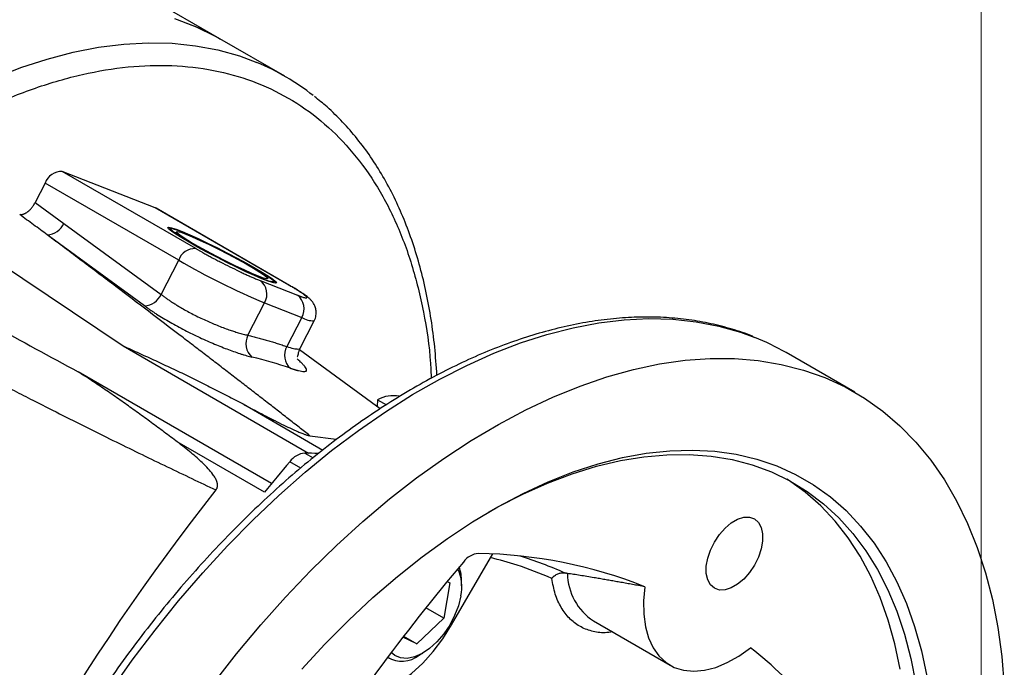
# Model space of a CAD drawing. Header units: inches. Extents: x 0 to 85.2, y 0 to 55.
# Tile 11 of 20: x 78.4 to 85.2, y 20.5 to 25. Entities that reach past the tile are written whole.
import ezdxf

# ---------------------------------------------------------------- set-up
doc = ezdxf.new("R2010")
doc.units = ezdxf.units.IN
doc.header["$LTSCALE"] = 5
doc.header["$MEASUREMENT"] = 0
doc.linetypes.add('SLD-Solid', pattern=[0])
doc.layers.add('SLD-DEFPOINTS', color=7, linetype='Continuous')

# ---------------------------------------------------------------- blocks, each defined once
blk = doc.blocks.new('Block2')
at = {"color": 7, "linetype": 'SLD-Solid', "lineweight": 18}
blk.add_line((85, 0), (85, 55), dxfattribs=at)

msp = doc.modelspace()

# ---------------------------------------------------------------- linework, layer by layer
for p, q in [((79.7619, 24.8236), (77.9803, 25.8522)), ((80.2074, 24.5665), (79.7619, 24.8236)), ((79.3172, 23.6606), (78.6774, 23.9112)), ((79.5961, 23.3809), (78.6774, 23.9112)), ((78.5597, 23.8314), (78.4914, 23.6979)), ((79.4784, 23.3011), (78.5597, 23.8314)), ((78.4914, 23.6979), (78.6889, 23.5539)), ((79.3225, 23.6581), (79.3172, 23.6606)), ((80.2358, 23.1303), (79.3172, 23.6606)), ((80.2412, 23.1277), (79.3225, 23.6581)), ((78.6889, 23.5539), (79.3579, 23.0656)), ((79.4197, 23.52), (79.4115, 23.5147)), ((79.2429, 22.9879), (78.5737, 23.4762)), ((78.2073, 23.3074), (79.0951, 22.7118)), ((79.3579, 23.0656), (79.4784, 23.3011)), ((80.0386, 23.1611), (80.2945, 23.0608)), ((80.1354, 23.1442), (80.1349, 23.1539)), ((80.2358, 23.1303), (80.2412, 23.1277)), ((79.9544, 22.7853), (80.0684, 23.008)), ((80.0684, 23.008), (80.3243, 22.9077)), ((80.3243, 22.9077), (80.2219, 22.7076)), ((80.314, 22.6963), (80.4108, 22.8853)), ((79.0951, 22.7118), (80.3722, 21.9745)), ((80.8647, 22.2794), (80.3094, 22.6847)), ((84.1303, 22.3928), (83.657, 22.666)), ((80.1175, 21.7657), (78.7869, 22.5339)), ((79.9206, 22.3126), (80.4699, 21.9954)), ((80.8466, 22.3419), (80.8435, 22.2948)), ((80.8466, 22.3419), (80.9069, 22.3072)), ((80.3804, 22.0944), (80.5619, 22.071)), ((80.0682, 21.7055), (79.4686, 22.0516)), ((80.3459, 21.9753), (80.4025, 21.9426)), ((80.3181, 21.872), (80.2425, 21.9157)), ((81.356, 20.7927), (81.6383, 21.2816)), ((81.3428, 21.0831), (81.3013, 20.8393)), ((81.3251, 21.0915), (81.3428, 21.0831)), ((81.4244, 21.0618), (81.4244, 21.0907)), ((81.3013, 20.8393), (81.1782, 20.9104)), ((81.3013, 20.8393), (81.1157, 20.6637)), ((82.3319, 20.8204), (82.8587, 20.5164)), ((81.1157, 20.6637), (81.0203, 20.7089)), ((81.0256, 20.7157), (81.1157, 20.6637)), ((81.1322, 20.5845), (81.1572, 20.5989)), ((80.9149, 20.5701), (80.9255, 20.564))]:
    msp.add_line(p, q)
at = {"flags": 128}
for points in [[(79.4504, 24.9628), (79.593, 24.9086), (79.7292, 24.8421), (79.7619, 24.8236)], [(79.467, 24.9573), (79.6101, 24.9011), (79.7466, 24.8324), (79.7619, 24.8236)], [(78.2088, 24.5539), (78.3917, 24.6255), (78.5728, 24.6848), (78.7515, 24.7317), (78.9274, 24.7661), (79.1, 24.7878), (79.2687, 24.7968), (79.4331, 24.793), (79.5927, 24.7765), (79.7471, 24.7474), (79.8958, 24.7057), (80.0166, 24.6608)], [(79.5496, 23.4249), (79.499, 23.4548), (79.4579, 23.4807), (79.4276, 23.5017), (79.4092, 23.517), (79.4033, 23.5261), (79.4101, 23.5288), (79.4294, 23.5249), (79.4606, 23.5146), (79.5025, 23.4982), (79.5537, 23.4762), (79.6126, 23.4495), (79.677, 23.4189), (79.7449, 23.3855), (79.8138, 23.3504), (79.8815, 23.3148), (79.9456, 23.2799), (80.0039, 23.247)], [(79.559, 23.4212), (79.5077, 23.4516), (79.4668, 23.4775), (79.4378, 23.498), (79.4218, 23.5123), (79.4194, 23.5198), (79.4308, 23.5202), (79.4555, 23.5135), (79.4925, 23.5), (79.5404, 23.4802), (79.5975, 23.4549), (79.6614, 23.425), (79.7297, 23.3917), (79.7999, 23.3562), (79.8692, 23.3199), (79.9349, 23.2843), (79.9945, 23.2506)], [(80.0273, 23.1913), (79.9819, 23.2101), (79.9276, 23.2344), (79.8667, 23.2631), (79.8018, 23.295), (79.7358, 23.3287), (79.6717, 23.3627), (79.6121, 23.3956), (79.5597, 23.4258), (79.5168, 23.4521), (79.4853, 23.4734), (79.4665, 23.4886), (79.4613, 23.4971), (79.4698, 23.4986), (79.4918, 23.493), (79.5262, 23.4806)], [(79.5262, 23.4806), (79.5716, 23.4618), (79.6259, 23.4375), (79.6869, 23.4088), (79.7518, 23.3769), (79.8177, 23.3432), (79.8819, 23.3091), (79.9415, 23.2763), (79.9938, 23.2461), (80.0367, 23.2197), (80.0683, 23.1985), (80.0871, 23.1833), (80.0923, 23.1747), (80.0837, 23.1732), (80.0617, 23.1788), (80.0273, 23.1913)], [(80.0039, 23.247), (80.0545, 23.217), (80.0957, 23.1911), (80.126, 23.1702), (80.1444, 23.1549), (80.1503, 23.1457), (80.1434, 23.1431), (80.1241, 23.147), (80.093, 23.1573), (80.0511, 23.1737), (79.9998, 23.1956), (79.9409, 23.2224), (79.8765, 23.253), (79.8087, 23.2864), (79.7397, 23.3215), (79.6721, 23.3571), (79.608, 23.3919), (79.5496, 23.4249)], [(79.9945, 23.2506), (80.0458, 23.2203), (80.0867, 23.1943), (80.1158, 23.1738), (80.1318, 23.1596), (80.1341, 23.1521), (80.1227, 23.1517), (80.0981, 23.1583), (80.061, 23.1718), (80.0131, 23.1916), (79.9561, 23.217), (79.8921, 23.2469), (79.8238, 23.2802), (79.7536, 23.3157), (79.6844, 23.3519), (79.6186, 23.3876), (79.559, 23.4212)], [(79.008, 20.3368), (79.1591, 20.5505), (79.3159, 20.7581), (79.4777, 20.9589), (79.6442, 21.1523), (79.815, 21.338), (79.9895, 21.5152), (80.1672, 21.6836), (80.3477, 21.8427), (80.5305, 21.992), (80.715, 22.1311), (80.9007, 22.2597), (81.0872, 22.3772), (81.2738, 22.4836), (81.4602, 22.5783), (81.6457, 22.6613), (81.8298, 22.7322), (82.012, 22.7908), (82.1919, 22.837), (82.3689, 22.8707), (82.5425, 22.8917), (82.7122, 22.9001), (82.8776, 22.8957), (83.0382, 22.8786), (83.1936, 22.8488), (83.3433, 22.8065), (83.4414, 22.7706)], [(79.7154, 20.3889), (79.8763, 20.5946), (80.0422, 20.7932), (80.2125, 20.984), (80.3869, 21.1665), (80.5648, 21.3402), (80.7457, 21.5046), (80.9292, 21.6593), (81.1146, 21.8038), (81.3015, 21.9376), (81.4893, 22.0605), (81.6775, 22.1721), (81.8656, 22.272), (82.053, 22.3599), (82.2392, 22.4357), (82.4237, 22.4991), (82.606, 22.5499), (82.7855, 22.588), (82.9617, 22.6133), (83.1341, 22.6256), (83.3023, 22.6251), (83.4657, 22.6116), (83.6239, 22.5852), (83.7765, 22.546), (83.923, 22.4941), (84.063, 22.4296), (84.1961, 22.3527), (84.3219, 22.2637), (84.4401, 22.1627), (84.5504, 22.0502), (84.6523, 21.9263), (84.7457, 21.7915), (84.8303, 21.6461), (84.9058, 21.4906), (84.972, 21.3253), (85.0287, 21.1508), (85.0758, 20.9676), (85.1132, 20.7761), (85.1406, 20.5769), (85.1582, 20.3706)], [(80.3253, 20.4884), (80.4846, 20.6613), (80.6476, 20.8256), (80.8139, 20.9809), (80.9828, 21.1268), (81.1538, 21.2626), (81.3264, 21.388), (81.5, 21.5025), (81.674, 21.6058), (81.8478, 21.6976), (82.021, 21.7775), (82.1928, 21.8453), (82.3629, 21.9007), (82.5305, 21.9436), (82.6953, 21.9739), (82.8565, 21.9914), (83.0137, 21.9961), (83.1665, 21.988), (83.3142, 21.967), (83.4564, 21.9334), (83.5927, 21.8871), (83.7226, 21.8283), (83.8456, 21.7572), (83.9615, 21.6741), (84.0697, 21.5792), (84.1699, 21.4729), (84.2619, 21.3554), (84.3453, 21.2272), (84.4199, 21.0886), (84.4853, 20.9402), (84.5414, 20.7824), (84.5881, 20.6157), (84.6251, 20.4407)], [(81.609, 21.5686), (81.6745, 21.6051), (81.8459, 21.6927), (82.0164, 21.7685), (82.1855, 21.8324), (82.3527, 21.884), (82.5174, 21.9232), (82.679, 21.9499), (82.8371, 21.964), (82.9911, 21.9655), (83.1406, 21.9543), (83.285, 21.9305), (83.4238, 21.8942), (83.5567, 21.8454), (83.6831, 21.7844), (83.8028, 21.7113), (83.9151, 21.6264), (84.02, 21.53), (84.1168, 21.4223), (84.2055, 21.3037), (84.2856, 21.1747), (84.3569, 21.0356), (84.4191, 20.8868), (84.4722, 20.7289), (84.5158, 20.5624), (84.5499, 20.3879)], [(84.4426, 20.4898), (84.4061, 20.6624), (84.3601, 20.8268), (84.3048, 20.9824), (84.2402, 21.1288), (84.1667, 21.2654), (84.0844, 21.3919), (83.9937, 21.5078), (83.8948, 21.6127), (83.7881, 21.7063), (83.6738, 21.7882), (83.6631, 21.7951)], [(83.1637, 21.3631), (83.1979, 21.4142), (83.2372, 21.4588), (83.2797, 21.4945), (83.3234, 21.5197), (83.3659, 21.5331), (83.4052, 21.5339), (83.4393, 21.5222), (83.4665, 21.4985), (83.4855, 21.464), (83.4952, 21.4205), (83.4952, 21.3701), (83.4855, 21.3154), (83.4665, 21.2591), (83.4393, 21.204)], [(83.4393, 21.204), (83.4052, 21.1528), (83.3659, 21.1083), (83.3234, 21.0725), (83.2797, 21.0473), (83.2372, 21.034), (83.1979, 21.0331), (83.1637, 21.0449), (83.1365, 21.0685), (83.1176, 21.103), (83.1079, 21.1465), (83.1079, 21.1969), (83.1176, 21.2517), (83.1365, 21.308), (83.1637, 21.3631)], [(82.6851, 21.056), (82.6759, 20.9584), (82.6771, 20.8662), (82.6886, 20.7809), (82.7101, 20.7039), (82.7414, 20.6364), (82.782, 20.5796), (82.8311, 20.5344), (82.888, 20.5015), (82.9517, 20.4816), (83.0211, 20.4749), (83.0952, 20.4815), (83.1727, 20.5013), (83.2523, 20.534), (83.3327, 20.5791), (83.4127, 20.6358)], [(81.4183, 20.9925), (81.4022, 20.9256), (81.3766, 20.8581), (81.3427, 20.7924), (81.3016, 20.7312), (81.2549, 20.6767), (81.2045, 20.6311), (81.1523, 20.5961), (81.1002, 20.5731), (81.0504, 20.563), (81.0047, 20.5661), (80.9648, 20.5823), (80.9395, 20.6028)], [(80.7178, 20.3012), (80.7677, 20.3053), (80.844, 20.3235), (80.9226, 20.3558), (81.002, 20.4017), (81.0807, 20.4601), (81.1569, 20.5299), (81.2292, 20.6098), (81.296, 20.6979), (81.356, 20.7927)]]:
    msp.add_lwpolyline(points, dxfattribs=at)
for centre, radius, start, end in [((79.3838, 23.1398), 1.6474, 51.76221, 67.4103), ((78.67, 23.7955), 0.116, 86.34799, 161.95143), ((78.5648, 23.6135), 0.1377, 273.72237, 334.3135), ((79.5887, 23.2651), 0.116, 86.34799, 161.95143), ((82.1049, 27.8478), 5.2508, 239.98642, 247.17947), ((79.9701, 23.0683), 0.1153, 328.47201, 53.5838), ((79.2338, 23.1254), 0.1378, 273.79773, 334.29201), ((80.226, 22.968), 0.1153, 328.47201, 53.5838), ((80.4018, 23.0288), 0.1437, 237.35491, 273.56829), ((80.0644, 22.7282), 0.1239, 152.52106, 228.60557), ((82.8187, 21.2132), 1.6773, 60.01428, 68.20799), ((80.3261, 22.6482), 0.12, 150.31416, 228.37114), ((79.2307, 19.5561), 3.1696, 71.30879, 76.27954), ((80.9547, 22.1451), 0.2246, 79.63309, 118.75828), ((80.3599, 21.8316), 0.1444, 95.59829, 144.39634), ((80.2438, 18.251), 3.7257, 87.00664, 88.42977), ((91.0284, 12.7915), 14.1275, 139.77092, 140.87835), ((91.6043, 12.3042), 15.1518, 141.57137, 158.42863), ((81.5548, 21.1418), 0.1444, 95.59829, 144.39634), ((81.4739, 17.9854), 3.3008, 68.47399, 88.84118), ((92.707, 11.7122), 14.7484, 139.82925, 147.32222), ((80.9427, 18.4294), 2.9712, 66.3107, 72.73599), ((81.1404, 21.0576), 0.2855, 346.82221, 25.31221), ((81.1294, 21.0957), 0.2951, 359.04158, 18.9675), ((82.5523, 21.1542), 0.3999, 180.99871, 236.57193), ((81.3582, 18.0516), 3.3014, 31.15032, 51.51521), ((81.0132, 20.7406), 0.1963, 240.06044, 307.28801)]:
    msp.add_arc(centre, radius, start, end)
for points, knots in [([(74.4341, 18.2956), (74.4373, 18.4257), (74.4436, 18.6861), (74.4944, 19.0967), (74.575, 19.5172), (74.6876, 19.9452), (74.8303, 20.3761), (75.002, 20.8058), (75.2008, 21.2303), (75.425, 21.6453), (75.6724, 22.047), (75.9405, 22.4314), (76.2269, 22.7949), (76.5286, 23.134), (76.843, 23.4453), (77.1668, 23.7259), (77.497, 23.9731), (77.8305, 24.1845), (78.1639, 24.3581), (78.4941, 24.4922), (78.8179, 24.5854), (79.1323, 24.637), (79.434, 24.6464), (79.7204, 24.6135), (79.9885, 24.5387), (80.2359, 24.4226), (80.4601, 24.2664), (80.6589, 24.0715), (80.8306, 23.84), (80.9732, 23.5738), (81.0862, 23.2761), (81.1653, 22.9477), (81.2081, 22.6834), (81.2137, 22.523), (81.215, 22.4882)], [0, 0, 0, 0, 0.031973, 0.0639459, 0.0959189, 0.1278919, 0.1598648, 0.1918378, 0.2238108, 0.2557837, 0.2877567, 0.3197297, 0.3517026, 0.3836756, 0.4156486, 0.4476215, 0.4795945, 0.5115675, 0.5435404, 0.5755134, 0.6074864, 0.6394594, 0.6714323, 0.7034053, 0.7353782, 0.7673512, 0.7993242, 0.8312972, 0.8632701, 0.8952431, 0.9272161, 0.959189, 0.991162, 1, 1, 1, 1]), ([(81.2547, 22.5098), (81.2502, 22.575), (81.2413, 22.7057), (81.2164, 22.8945), (81.1831, 23.0776), (81.1408, 23.2536), (81.0897, 23.4222), (81.0299, 23.5828), (80.9616, 23.7351), (80.8849, 23.8786), (80.8001, 24.0128), (80.7075, 24.1376), (80.6072, 24.252), (80.509, 24.3491), (80.4412, 24.4032), (80.412, 24.4265)], [0, 0, 0, 0, 0.07859, 0.157559, 0.23651, 0.31542, 0.394262, 0.473005, 0.55161, 0.63004, 0.708259, 0.786238, 0.863961, 0.941434, 1, 1, 1, 1]), ([(78.3843, 23.615), (78.3857, 23.6149), (78.3885, 23.6146), (78.393, 23.6147), (78.3977, 23.6152), (78.4027, 23.6161), (78.4078, 23.6175), (78.4131, 23.6193), (78.4185, 23.6216), (78.4241, 23.6244), (78.4298, 23.6276), (78.4355, 23.6314), (78.4437, 23.6374), (78.4552, 23.6474), (78.4693, 23.6629), (78.4808, 23.6791), (78.4879, 23.6911), (78.4907, 23.6965), (78.4914, 23.6979)], [0, 0, 0, 0, 0.041012, 0.083087, 0.126188, 0.170268, 0.21527, 0.261129, 0.307769, 0.355105, 0.403042, 0.451479, 0.500307, 0.613917, 0.750113, 0.890847, 0.972499, 1, 1, 1, 1]), ([(78.5737, 23.4762), (78.5425, 23.4991), (78.4794, 23.5453), (78.4162, 23.5916), (78.3843, 23.615)], [0, 0, 0, 0, 0.494436, 1, 1, 1, 1]), ([(80.3804, 22.0944), (80.3559, 22.1137), (80.3063, 22.1526), (80.231, 22.2113), (80.1543, 22.2711), (80.0761, 22.3318), (79.9964, 22.3935), (79.9153, 22.4562), (79.8328, 22.5199), (79.7487, 22.5845), (79.6632, 22.6501), (79.5763, 22.7167), (79.4455, 22.8167), (79.2688, 22.9513), (79.0438, 23.1219), (78.8116, 23.2974), (78.6537, 23.416), (78.5737, 23.4762)], [0, 0, 0, 0, 0.042011, 0.084709, 0.128095, 0.172169, 0.216932, 0.262383, 0.308524, 0.355355, 0.402875, 0.451085, 0.499986, 0.619881, 0.743179, 0.869885, 1, 1, 1, 1]), ([(79.5961, 23.3809), (79.5986, 23.3794), (79.6038, 23.3764), (79.6117, 23.3719), (79.6197, 23.3674), (79.628, 23.3627), (79.6363, 23.358), (79.651, 23.3499), (79.6726, 23.338), (79.702, 23.3222), (79.7327, 23.3059), (79.7754, 23.2837), (79.8298, 23.2562), (79.8826, 23.2305), (79.9224, 23.2117), (79.9502, 23.1989), (79.9761, 23.1873), (79.9968, 23.1782), (80.0135, 23.1712), (80.0266, 23.1658), (80.0346, 23.1626), (80.0386, 23.1611)], [0, 0, 0, 0, 0.0194587, 0.0388809, 0.0582847, 0.0776882, 0.0971094, 0.1165664, 0.1782949, 0.2400934, 0.3043949, 0.3687689, 0.5000066, 0.6312443, 0.695544, 0.7599197, 0.8216447, 0.8834467, 0.9222878, 0.9610905, 1, 1, 1, 1]), ([(80.2945, 23.0608), (80.2964, 23.0601), (80.3003, 23.0586), (80.3057, 23.0565), (80.311, 23.0545), (80.316, 23.0527), (80.3208, 23.0511), (80.3285, 23.0484), (80.3382, 23.0454), (80.3481, 23.043), (80.3552, 23.0422), (80.3606, 23.0433), (80.359, 23.0489), (80.3464, 23.0601), (80.3301, 23.0719), (80.3153, 23.082), (80.298, 23.0931), (80.281, 23.1036), (80.2651, 23.1132), (80.2509, 23.1215), (80.2409, 23.1274), (80.2358, 23.1303)], [0, 0, 0, 0, 0.0194587, 0.0388809, 0.0582847, 0.0776882, 0.0971094, 0.1165664, 0.1782949, 0.2400934, 0.3043949, 0.3687689, 0.5000066, 0.6312443, 0.695544, 0.7599197, 0.8216447, 0.8834467, 0.9222878, 0.9610905, 1, 1, 1, 1]), ([(80.4105, 22.8848), (80.4105, 22.8849), (80.4181, 22.8953), (80.4234, 22.9199), (80.4247, 22.9528), (80.4179, 22.9809), (80.407, 23.0035), (80.3942, 23.021), (80.3809, 23.0349), (80.3641, 23.0494), (80.3409, 23.0664), (80.3069, 23.0886), (80.2721, 23.1098), (80.2488, 23.1233), (80.2412, 23.1277)], [0, 0, 0, 0, 0.000508, 0.086563, 0.159242, 0.223976, 0.283829, 0.342369, 0.407104, 0.490787, 0.629919, 0.78319, 0.929314, 1, 1, 1, 1]), ([(79.3579, 23.0656), (79.3609, 23.0634), (79.3668, 23.0589), (79.3759, 23.0521), (79.3852, 23.0453), (79.3948, 23.0385), (79.4045, 23.0317), (79.4144, 23.0249), (79.4245, 23.0182), (79.4348, 23.0115), (79.4452, 23.0048), (79.4558, 22.9982), (79.4665, 22.9915), (79.4773, 22.985), (79.4882, 22.9785), (79.521, 22.9593), (79.5791, 22.9277), (79.6616, 22.8879), (79.7451, 22.8522), (79.8031, 22.8303), (79.8397, 22.8177), (79.8558, 22.8124), (79.8722, 22.8072), (79.8888, 22.8022), (79.9055, 22.7974), (79.9221, 22.7929), (79.9387, 22.7888), (79.9491, 22.7865), (79.9544, 22.7853)], [0, 0, 0, 0, 0.0181273, 0.0362196, 0.0542774, 0.0723011, 0.0902914, 0.1082486, 0.1261734, 0.1440662, 0.1619275, 0.1797579, 0.1975579, 0.2153281, 0.2330689, 0.250781, 0.3728455, 0.5002313, 0.6188632, 0.7498084, 0.7763339, 0.8042157, 0.8334541, 0.8640492, 0.8960012, 0.9293102, 0.9639765, 1, 1, 1, 1]), ([(77.2714, 22.9689), (77.3186, 22.9436), (77.4123, 22.8933), (77.5525, 22.8187), (77.6911, 22.7453), (77.8282, 22.6731), (77.9638, 22.6021), (78.0979, 22.5323), (78.2306, 22.4637), (78.3618, 22.3963), (78.5118, 22.3197), (78.68, 22.2346), (78.8655, 22.1417), (79.047, 22.0518), (79.2245, 21.9649), (79.3981, 21.881), (79.5675, 21.8001), (79.6795, 21.7475), (79.7347, 21.7216)], [0, 0, 0, 0, 0.058359, 0.116016, 0.172971, 0.229225, 0.284778, 0.339631, 0.393783, 0.447235, 0.499987, 0.57692, 0.652017, 0.725278, 0.796706, 0.866301, 0.934065, 1, 1, 1, 1]), ([(79.2429, 22.9879), (79.2461, 22.9856), (79.2526, 22.9809), (79.2626, 22.9738), (79.2727, 22.9667), (79.283, 22.9596), (79.2936, 22.9525), (79.3043, 22.9454), (79.3151, 22.9382), (79.3372, 22.924), (79.3716, 22.9026), (79.4195, 22.8745), (79.4692, 22.8468), (79.5369, 22.8111), (79.6235, 22.7687), (79.709, 22.7309), (79.7746, 22.7042), (79.8219, 22.6861), (79.8669, 22.6699), (79.902, 22.6582), (79.9285, 22.65), (79.9474, 22.6444), (79.9655, 22.6394), (79.9768, 22.6366), (79.9824, 22.6352)], [0, 0, 0, 0, 0.015771, 0.031504, 0.047207, 0.062889, 0.078561, 0.094231, 0.109909, 0.125604, 0.18821, 0.250688, 0.313279, 0.375772, 0.500261, 0.625381, 0.687668, 0.749916, 0.812531, 0.87512, 0.906376, 0.937556, 0.968738, 1, 1, 1, 1]), ([(83.4312, 22.7753), (83.4293, 22.7762), (83.3824, 22.7971), (83.2853, 22.828), (83.1399, 22.8669), (82.989, 22.8932), (82.8336, 22.9085), (82.674, 22.9122), (82.5105, 22.9045), (82.3435, 22.8854), (82.1736, 22.8547), (82.0011, 22.8127), (81.8265, 22.7594), (81.6503, 22.6949), (81.4729, 22.6194), (81.2948, 22.5332), (81.1164, 22.4365), (80.9383, 22.3296), (80.7608, 22.2127), (80.5844, 22.0861), (80.4095, 21.9502), (80.2365, 21.8054), (80.0659, 21.652), (79.898, 21.4903), (79.7333, 21.3209), (79.5722, 21.1441), (79.415, 20.9604), (79.2621, 20.7702), (79.1139, 20.574), (78.9708, 20.3723), (78.8331, 20.1656), (78.7012, 19.9543), (78.5753, 19.7391), (78.4557, 19.5204), (78.3429, 19.2988), (78.2369, 19.0748), (78.1382, 18.8489), (78.047, 18.6218), (77.9634, 18.394), (77.8877, 18.166), (77.8201, 17.9383), (77.7608, 17.7116), (77.7099, 17.4864), (77.6676, 17.2633), (77.6339, 17.0427), (77.609, 16.8252), (77.593, 16.6114), (77.5859, 16.4017), (77.5878, 16.1968), (77.5987, 15.997), (77.6186, 15.8029), (77.6475, 15.6151), (77.6854, 15.4339), (77.732, 15.2599), (77.7875, 15.0936), (77.8516, 14.9354), (77.9241, 14.7858), (78.0049, 14.6452), (78.0937, 14.5139), (78.1901, 14.3923), (78.2944, 14.2813), (78.3827, 14.1984), (78.4386, 14.1563), (78.4548, 14.144)], [0, 0, 0, 0, 0.000699, 0.017185, 0.033696, 0.050243, 0.066836, 0.08348, 0.100174, 0.116917, 0.133701, 0.150521, 0.167368, 0.184235, 0.201116, 0.218007, 0.234901, 0.251796, 0.26869, 0.28558, 0.302467, 0.319348, 0.336225, 0.353097, 0.369965, 0.386828, 0.403688, 0.420545, 0.437398, 0.45425, 0.471099, 0.487948, 0.504796, 0.521645, 0.538494, 0.555344, 0.572195, 0.589049, 0.605905, 0.622766, 0.639629, 0.656498, 0.673371, 0.69025, 0.707135, 0.724025, 0.740921, 0.757823, 0.774729, 0.791639, 0.808551, 0.82546, 0.842364, 0.859256, 0.876132, 0.892983, 0.909802, 0.926581, 0.943313, 0.959993, 0.976619, 0.993194, 1, 1, 1, 1]), ([(79.9544, 22.7853), (79.9658, 22.7825), (79.9885, 22.7769), (80.0223, 22.768), (80.056, 22.7589), (80.0895, 22.7493), (80.1228, 22.7394), (80.156, 22.7292), (80.189, 22.7186), (80.2109, 22.7113), (80.2219, 22.7076)], [0, 0, 0, 0, 0.125019, 0.250021, 0.375013, 0.5, 0.624987, 0.749979, 0.874981, 1, 1, 1, 1]), ([(79.0951, 22.7118), (79.1137, 22.7034), (79.151, 22.6868), (79.2069, 22.6616), (79.2628, 22.6362), (79.3185, 22.6106), (79.3742, 22.5848), (79.4297, 22.5588), (79.4851, 22.5325), (79.5403, 22.506), (79.5953, 22.4792), (79.6502, 22.4521), (79.7048, 22.4248), (79.7591, 22.3972), (79.8132, 22.3693), (79.867, 22.3412), (79.9027, 22.3221), (79.9206, 22.3126)], [0, 0, 0, 0, 0.06814, 0.136075, 0.203805, 0.271327, 0.338641, 0.405745, 0.472638, 0.539318, 0.605783, 0.672033, 0.738066, 0.803881, 0.869475, 0.934849, 1, 1, 1, 1]), ([(80.2219, 22.7076), (80.2381, 22.7027), (80.2704, 22.6928), (80.2999, 22.6896), (80.3141, 22.691), (80.3135, 22.6965), (80.3134, 22.697)], [0, 0, 0, 0, 0.319301, 0.633535, 0.963881, 1, 1, 1, 1]), ([(80.2926, 22.6381), (80.2946, 22.6394), (80.2983, 22.6417), (80.3009, 22.6556), (80.3044, 22.674), (80.311, 22.6893), (80.314, 22.6963)], [0, 0, 0, 0, 0.299801, 0.575932, 0.806896, 1, 1, 1, 1]), ([(80.2464, 22.5585), (80.2491, 22.5576), (80.2544, 22.5558), (80.262, 22.5533), (80.2694, 22.551), (80.2765, 22.5489), (80.2833, 22.5469), (80.2898, 22.545), (80.2961, 22.5434), (80.3081, 22.5404), (80.3239, 22.5371), (80.3401, 22.5355), (80.3514, 22.5367), (80.3578, 22.5407), (80.3592, 22.5474), (80.3556, 22.5568), (80.3472, 22.5689), (80.3362, 22.5813), (80.3251, 22.5923), (80.3157, 22.6012), (80.3053, 22.6106), (80.2974, 22.6174), (80.2935, 22.6208)], [0, 0, 0, 0, 0.020981, 0.041922, 0.062835, 0.083736, 0.104636, 0.125549, 0.146489, 0.167469, 0.250762, 0.334097, 0.417436, 0.50085, 0.583845, 0.666937, 0.750376, 0.833922, 0.875452, 0.91691, 0.958394, 1, 1, 1, 1]), ([(79.4686, 22.0516), (79.4537, 22.0629), (79.4238, 22.0853), (79.3791, 22.1187), (79.3343, 22.152), (79.2895, 22.1851), (79.2446, 22.2181), (79.1996, 22.2508), (79.1544, 22.2833), (79.1091, 22.3155), (79.0637, 22.3475), (79.0181, 22.3793), (78.9723, 22.4108), (78.9263, 22.442), (78.88, 22.4729), (78.8336, 22.5036), (78.8024, 22.5238), (78.7869, 22.5339)], [0, 0, 0, 0, 0.065172, 0.130564, 0.196175, 0.262002, 0.328045, 0.394302, 0.460773, 0.527454, 0.594345, 0.661444, 0.728749, 0.796259, 0.863972, 0.931886, 1, 1, 1, 1]), ([(79.9206, 22.3126), (79.9323, 22.3063), (79.9553, 22.294), (79.9892, 22.2759), (80.0218, 22.2588), (80.0531, 22.2424), (80.083, 22.2269), (80.1115, 22.2122), (80.1508, 22.1923), (80.1983, 22.1687), (80.2437, 22.147), (80.2734, 22.1334), (80.2897, 22.1262), (80.3049, 22.1197), (80.3185, 22.114), (80.3308, 22.1092), (80.3416, 22.1051), (80.3514, 22.1017), (80.3603, 22.0989), (80.3681, 22.0967), (80.375, 22.0951), (80.3786, 22.0947), (80.3804, 22.0944)], [0, 0, 0, 0, 0.082281, 0.16087, 0.235776, 0.307009, 0.374582, 0.43851, 0.498811, 0.635332, 0.748949, 0.78456, 0.817264, 0.847146, 0.874322, 0.89709, 0.917767, 0.936567, 0.953777, 0.969766, 0.984996, 1, 1, 1, 1]), ([(79.7347, 21.7216), (79.7355, 21.7227), (79.7372, 21.7249), (79.7393, 21.7284), (79.7411, 21.732), (79.7426, 21.7357), (79.7437, 21.7395), (79.7446, 21.7435), (79.7451, 21.7476), (79.7454, 21.7518), (79.7453, 21.7562), (79.7449, 21.7607), (79.7442, 21.7653), (79.7431, 21.77), (79.7418, 21.7749), (79.7395, 21.782), (79.7356, 21.7915), (79.7295, 21.8032), (79.7221, 21.8156), (79.707, 21.8376), (79.6801, 21.8698), (79.6429, 21.9073), (79.6032, 21.9435), (79.5629, 21.9778), (79.5176, 22.0143), (79.4854, 22.0389), (79.4686, 22.0516)], [0, 0, 0, 0, 0.007557, 0.015102, 0.022705, 0.030436, 0.03836, 0.046539, 0.05503, 0.06388, 0.073136, 0.082834, 0.093009, 0.10369, 0.1149, 0.126663, 0.153818, 0.183663, 0.21631, 0.251847, 0.365363, 0.5017, 0.609515, 0.728453, 0.858595, 1, 1, 1, 1]), ([(82.0446, 21.1135), (81.9664, 21.1456), (81.8302, 21.2015), (81.6855, 21.2402), (81.6239, 21.2566)], [0, 0, 0, 0, 0.573991, 1, 1, 1, 1]), ([(82.0446, 21.1135), (82.0459, 21.115), (82.0483, 21.1178), (82.052, 21.1216), (82.0555, 21.1249), (82.0586, 21.1276), (82.0614, 21.1298), (82.0669, 21.1339), (82.0752, 21.1393), (82.0868, 21.1448), (82.0977, 21.1486), (82.1083, 21.151), (82.1184, 21.152), (82.1278, 21.1518), (82.1337, 21.1508), (82.1365, 21.1502)], [0, 0, 0, 0, 0.056058, 0.106372, 0.150943, 0.189768, 0.222845, 0.250175, 0.382696, 0.500041, 0.608378, 0.712406, 0.812252, 0.908061, 1, 1, 1, 1]), ([(82.1524, 21.1472), (82.1514, 21.1474), (82.1496, 21.1477), (82.1465, 21.1482), (82.1433, 21.1488), (82.14, 21.1495), (82.1377, 21.15), (82.1365, 21.1502)], [0, 0, 0, 0, 0.20846, 0.412076, 0.611444, 0.807197, 1, 1, 1, 1]), ([(82.6851, 21.056), (82.6708, 21.0586), (82.6425, 21.0638), (82.601, 21.0713), (82.5605, 21.0786), (82.5213, 21.0856), (82.4833, 21.0923), (82.4465, 21.0988), (82.4096, 21.1051), (82.3729, 21.1114), (82.3316, 21.1185), (82.2872, 21.1258), (82.2402, 21.1335), (82.1953, 21.1406), (82.1665, 21.145), (82.1524, 21.1472)], [0, 0, 0, 0, 0.076454, 0.151229, 0.224327, 0.29575, 0.365497, 0.433571, 0.499973, 0.571396, 0.640502, 0.734915, 0.826297, 0.914655, 1, 1, 1, 1]), ([(82.4632, 20.7446), (82.446, 20.7423), (82.3949, 20.7353), (82.3179, 20.7478), (82.2348, 20.7807), (82.1642, 20.8358), (82.1078, 20.9106), (82.0657, 21.0026), (82.0517, 21.0765), (82.0446, 21.1135)], [0, 0, 0, 0, 0.078437, 0.232031, 0.385625, 0.539219, 0.692812, 0.846406, 1, 1, 1, 1])]:
    msp.add_open_spline(points, degree=3, knots=knots)
msp.add_open_spline([(77.6189, 23.1742), (78.0068, 22.9586), (78.396, 22.7449), (78.7869, 22.5339)], degree=3)

# ---------------------------------------------------------------- block references
at = {"layer": 'SLD-DEFPOINTS'}
msp.add_blockref('Block2', (0, 0), dxfattribs=at)

doc.saveas('drawing.dxf')
